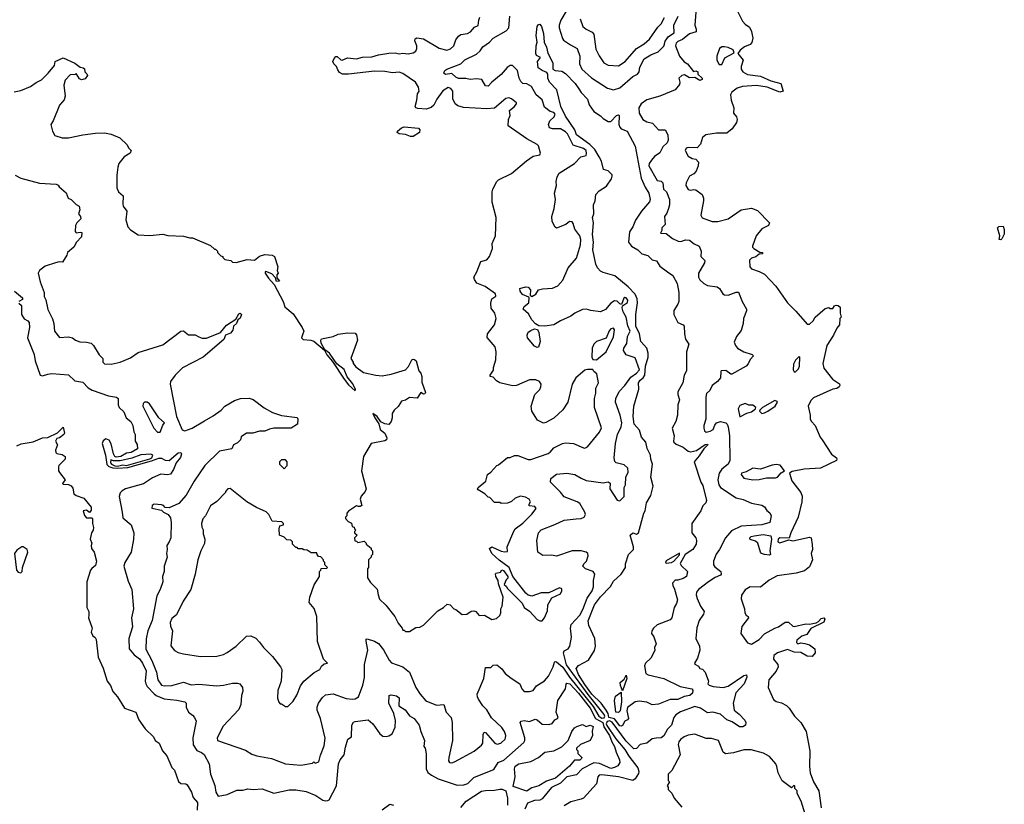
# Model space of a CAD drawing. Extents: x 2239805 to 2396427, y 665731 to 772158.
# Tile 222 of 256: x 2327577 to 2335203, y 703021 to 709098. Entities that reach past the tile are written whole.
import ezdxf

# ---------------------------------------------------------------- set-up
doc = ezdxf.new("R2010")
doc.units = 0

msp = doc.modelspace()

# ---------------------------------------------------------------- linework, layer by layer
at = {"layer": '0CON05XD'}
for points in [[(2329880.3, 703750.3), (2329881.4, 703775), (2329892, 703805), (2329921.2, 703848.8), (2329945, 703868.8), (2330005, 703876), (2330105, 703840.8), (2330155, 703835.8), (2330175, 703837.1), (2330200.8, 703855), (2330235.5, 703945), (2330247.2, 704002.8), (2330248.1, 704105), (2330274.3, 704215), (2330260, 704285), (2330260.7, 704299.3), (2330267.5, 704302.5), (2330325.9, 704285.9), (2330355, 704266.7), (2330395, 704216.7), (2330438.9, 704138.9), (2330458, 704118), (2330545, 704085.8), (2330595, 704046), (2330644.4, 703925), (2330678.6, 703875), (2330724, 703824), (2330805, 703789.6), (2330863.1, 703793.1), (2330879.2, 703735), (2330918, 703695), (2330927.1, 703655), (2330930, 703515), (2330900.8, 703385), (2330899.3, 703359.3), (2330906.4, 703346.4), (2330923, 703343), (2330945, 703350), (2331097, 703433), (2331155, 703478.8), (2331164.2, 703495), (2331167.5, 703562.5), (2331175, 703580), (2331185, 703578), (2331256.2, 703495), (2331275, 703488), (2331302.5, 703495), (2331336.7, 703525), (2331340, 703535), (2331341.2, 703555), (2331332, 703585), (2331310.8, 703615), (2331231.7, 703691.7), (2331194.3, 703754.3), (2331164.5, 703784.5), (2331131.2, 703835), (2331122, 703855), (2331121.2, 703875), (2331170.8, 703995), (2331185, 704080), (2331225, 704080), (2331245, 704100), (2331271.7, 704101.7), (2331311.7, 704071.7), (2331336.7, 704035), (2331382.5, 703997.5), (2331450, 703955), (2331466, 703915), (2331485, 703894.3), (2331525, 703893.8), (2331555, 703902.5), (2331580.5, 703939.5), (2331641.7, 703978.3), (2331673.3, 704015), (2331709.4, 704085), (2331718.8, 704121.2), (2331725, 704126.9), (2331735, 704124.4), (2331783, 704083), (2331835, 704006), (2332018.2, 703778.1), (2332063.8, 703705), (2332085, 703689.7), (2332105, 703690), (2332109.7, 703705), (2332105, 703716.4), (2331981.3, 703871.3), (2331811.8, 704101.8), (2331789.4, 704195), (2331795, 704211.2), (2331824.1, 704225.9), (2331838.8, 704245), (2331850, 704315), (2331844.3, 704385), (2331848, 704415), (2331915, 704485.6), (2331939.6, 704530.4), (2331973.1, 704616.9), (2332010.9, 704675), (2332022.5, 704705), (2332020.8, 704755), (2332032, 704805), (2332018.8, 704825), (2331960, 704845), (2331940, 704865), (2331946.7, 704885), (2331966.7, 704905), (2331980, 704945), (2331976.7, 704965), (2331964.4, 704974.4), (2331925, 704983.3), (2331855, 704984.2), (2331735, 704944.3), (2331695, 704951.8), (2331629.4, 704949.4), (2331590, 704975), (2331582, 705065), (2331594.3, 705125), (2331615, 705148.1), (2331722.1, 705187.9), (2331795, 705222.9), (2331886.8, 705233.2), (2331925, 705235.6), (2331950, 705245), (2331958.1, 705265), (2331953.3, 705285), (2331915, 705350.8), (2331895, 705364.2), (2331793.2, 705403.2), (2331765, 705440), (2331687.5, 705515), (2331690, 705545), (2331735, 705578.8), (2331815.8, 705585.8), (2331876.4, 705576.4), (2331925, 705546.2), (2331965, 705530), (2332095, 705510), (2332135, 705520), (2332149.3, 705509.3), (2332147.5, 705465), (2332205, 705377.5), (2332225, 705372.5), (2332260, 705405), (2332260, 705475), (2332270, 705495), (2332272.5, 705555), (2332290, 705595), (2332286.2, 705625), (2332260, 705650), (2332195.9, 705665.9), (2332186.1, 705676.1), (2332182.5, 705705), (2332192.2, 705815), (2332208.1, 705885), (2332234.4, 705945), (2332240, 705975), (2332227.8, 706035), (2332190.6, 706135), (2332194.2, 706165), (2332221.3, 706218.7), (2332265, 706265.8), (2332309.9, 706330.1), (2332355, 706360), (2332377.1, 706385), (2332345, 706480), (2332275, 706502.9), (2332252.9, 706535), (2332255.7, 706555), (2332280.3, 706589.7), (2332285.6, 706645), (2332305.5, 706684.5), (2332286.6, 706726.6), (2332274.3, 706795), (2332250, 706835), (2332244.2, 706865.8), (2332247, 706883), (2332285, 706907.5), (2332287.5, 706925), (2332275, 706943.8), (2332265, 706946.2), (2332255, 706940), (2332237, 706893), (2332225, 706896.7), (2332205, 706918.8), (2332185, 706921.1), (2332155, 706902.2), (2332115, 706854.4), (2332075, 706834.3), (2332000, 706845), (2331965, 706856.7), (2331935, 706853.8), (2331876.7, 706825), (2331845, 706800.8), (2331765, 706766), (2331715, 706734), (2331645, 706724.3), (2331597.3, 706727.3), (2331573, 706743), (2331545, 706773.8), (2331519.1, 706819.1), (2331477.5, 706855), (2331483.6, 706876.4), (2331521.2, 706905), (2331523.3, 706943.3), (2331520, 706950), (2331470.3, 706970.3), (2331454, 706995), (2331450, 707015), (2331495, 707030), (2331515, 707026.7), (2331533.3, 707005), (2331530, 706965), (2331545, 706953.3), (2331575, 706972.5), (2331595, 707006.7), (2331625.9, 707014.1), (2331705, 707017.5), (2331745, 707037.5), (2331785, 707081.2), (2331824.2, 707175), (2331889.8, 707250.2), (2331920.6, 707355), (2331922.5, 707395), (2331914.3, 707424.3), (2331876.6, 707476.6), (2331865, 707520), (2331855, 707532.5), (2331835, 707535.6), (2331808.3, 707511.7), (2331735, 707483.3), (2331725, 707490), (2331701.2, 707535), (2331698, 707575), (2331715.7, 707635), (2331725.8, 707705), (2331718.9, 707755), (2331734.2, 707815), (2331732, 707845), (2331740.7, 707880.7), (2331755, 707908.8), (2331873.3, 707985), (2331923.3, 708035), (2331963.5, 708046.5), (2331968.1, 708061.9), (2331963.9, 708085), (2331945, 708100.8), (2331865, 708127.3), (2331818.9, 708215), (2331805, 708228.6), (2331765, 708251.9), (2331703.2, 708253.2), (2331681.1, 708261.1), (2331674, 708285), (2331684.2, 708315), (2331717.1, 708345), (2331725, 708366), (2331715, 708378.5), (2331685, 708386.9), (2331640.9, 708420.9), (2331625, 708476.7), (2331577, 708517), (2331541.7, 708581.7), (2331505, 708600.8), (2331475, 708603.8), (2331458.3, 708618.3), (2331444.4, 708645), (2331433.4, 708703.4), (2331395, 708744.2), (2331375, 708742.9), (2331352.2, 708727.8), (2331305, 708674.2), (2331233.3, 708615), (2331205, 708583.8), (2331185, 708586.7), (2331157.5, 708635), (2331115, 708639.2), (2331065, 708633.8), (2331032.2, 708642.2), (2330975, 708643.6), (2330955, 708653.1), (2330925, 708680), (2330875, 708673.8), (2330863.3, 708685), (2330871.2, 708705), (2330884.5, 708715.5), (2330994.2, 708755.8), (2331025, 708786.2), (2331115, 708831.2), (2331143.9, 708856.1), (2331165, 708886.7), (2331215, 708923.8), (2331243.8, 708955), (2331345, 709012.5), (2331365.5, 709034.5), (2331372.9, 709125)], [(2331405, 705137.5), (2331414.3, 705155.7), (2331475, 705200), (2331545, 705267.5), (2331577, 705313), (2331567, 705327), (2331523.6, 705333.6), (2331522.5, 705345), (2331532.5, 705365), (2331522.5, 705385), (2331495, 705400), (2331455, 705406.7), (2331415, 705392.5), (2331385, 705367.5), (2331355, 705352.5), (2331305, 705350), (2331295, 705360), (2331255, 705360), (2331218.3, 705398.3), (2331205, 705400), (2331180, 705425), (2331127, 705457), (2331122.5, 705465), (2331127.5, 705475), (2331187.5, 705525), (2331200, 705575), (2331226.4, 705593.6), (2331273.6, 705646.4), (2331285, 705650), (2331355, 705707.5), (2331375, 705707.5), (2331408.3, 705721.7), (2331435, 705722.5), (2331515, 705692.5), (2331535, 705692.5), (2331670.7, 705739.3), (2331685, 705747.5), (2331715, 705782.5), (2331780, 705815), (2331805, 705820), (2331866.4, 705816.4), (2331945, 705781.2), (2331955, 705780), (2331975, 705790), (2332067.3, 705902.7), (2332083, 705937), (2332030, 706095), (2332028.8, 706165), (2332038.8, 706205), (2332040, 706245), (2332058.8, 706285), (2332047.5, 706355), (2332023.3, 706373.3), (2332015, 706390), (2331975, 706390), (2331955, 706382.5), (2331885, 706323.3), (2331856.2, 706275), (2331823.3, 706135), (2331785, 706077.5), (2331715, 706012.5), (2331651.7, 705978.3), (2331635, 705972.5), (2331587, 705997), (2331542.5, 706065), (2331537.5, 706105), (2331566.7, 706195), (2331605.6, 706234.4), (2331614, 706255), (2331616, 706275), (2331603.3, 706295), (2331575, 706307.5), (2331525, 706309.2), (2331425, 706264), (2331395, 706262), (2331295, 706286.7), (2331270.7, 706300.7), (2331245, 706330), (2331220, 706335), (2331220, 706345), (2331247, 706383), (2331247.5, 706405), (2331266.1, 706463.9), (2331267.5, 706525), (2331260, 706565), (2331197, 706637), (2331200, 706665), (2331253.3, 706735), (2331267.5, 706785), (2331257.5, 706825), (2331230, 706865), (2331226.7, 706903.3), (2331235, 706936.7), (2331263.9, 706956.1), (2331261.2, 706975), (2331182.4, 707032.4), (2331117.7, 707057.7), (2331098.8, 707085), (2331093.3, 707105), (2331117.5, 707145), (2331147.5, 707225), (2331195, 707238.8), (2331215.6, 707264.4), (2331239.2, 707325), (2331236.2, 707365), (2331263.3, 707425), (2331268, 707565), (2331236.7, 707685), (2331236.7, 707765), (2331242.5, 707785), (2331272.5, 707845), (2331285, 707857.5), (2331385, 707907.5), (2331502.5, 708005), (2331555, 708040), (2331605, 708052.5), (2331610, 708065), (2331595, 708120), (2331585, 708132.5), (2331505, 708174), (2331360, 708275), (2331363.8, 708323.8), (2331376.2, 708355), (2331370, 708395), (2331407.4, 708422.6), (2331426, 708445), (2331423.8, 708455), (2331386.7, 708485), (2331365, 708493.8), (2331343, 708487), (2331255, 708412), (2331195, 708407.5), (2331015, 708419.1), (2330970.6, 708430.6), (2330949.2, 708445), (2330931.4, 708485), (2330931.2, 708545), (2330916.7, 708565), (2330895, 708573.8), (2330855, 708546.7), (2330807.2, 708482.8), (2330785, 708436), (2330765, 708416.7), (2330725, 708406.2), (2330660.2, 708410.2), (2330644.2, 708415), (2330639.2, 708425), (2330653.3, 708475), (2330657.5, 708525), (2330670, 708545), (2330666.7, 708575), (2330643.3, 708615), (2330545, 708682.2), (2330515, 708690.6), (2330464.7, 708685.2), (2330405, 708697.5), (2330325, 708699.6), (2330125, 708676.7), (2330076.4, 708676.4), (2330055, 708690), (2330040.2, 708710.2), (2330032.1, 708735), (2330011.1, 708755), (2330003.1, 708773.1), (2330012.1, 708797.9), (2330025, 708812.5), (2330035, 708811.9), (2330065, 708785.8), (2330075, 708784.2), (2330115, 708802), (2330185, 708796), (2330231.2, 708808.8), (2330305, 708810), (2330355, 708825.7), (2330435, 708838), (2330485, 708841.2), (2330515, 708834), (2330545, 708838.8), (2330585, 708834.2), (2330625, 708840), (2330645, 708853.3), (2330653.8, 708875), (2330653.3, 708895), (2330637.5, 708935), (2330640, 708950), (2330653.6, 708956.4), (2330705, 708949.2), (2330825, 708877.1), (2330885, 708862.9), (2330915, 708872.5), (2330940.8, 708895), (2330955, 708942.5), (2330975, 708970), (2330995, 708983.3), (2331045, 708990), (2331067.5, 709005), (2331100.7, 709039.3), (2331128.3, 709051.7), (2331132.5, 709095), (2331141.7, 709118.3)], [(2331808.6, 709165), (2331768.6, 709095), (2331755.7, 709055), (2331755.8, 709035), (2331782.1, 708952.1), (2331790, 708940), (2331842.4, 708902.4), (2331894, 708875), (2331916.4, 708816.4), (2331913.1, 708755), (2331930.8, 708715), (2332006.7, 708646.7), (2332128.8, 708568.8), (2332175, 708554.3), (2332225, 708571.1), (2332325, 708658.5), (2332363.4, 708676.6), (2332375.6, 708694.4), (2332379.8, 708730.2), (2332414.2, 708795), (2332464.2, 708825), (2332521.3, 708848.7), (2332565, 708892.9), (2332570.5, 708909.5), (2332577.1, 708932.9), (2332601.8, 708968.2), (2332645.7, 708995), (2332644.2, 709055), (2332677.5, 709125)], [(2332814, 709155), (2332806.4, 709056.4), (2332817.5, 709025), (2332817.5, 709005), (2332765, 708988), (2332711.2, 708945), (2332675, 708928.8), (2332661.2, 708915), (2332656, 708895), (2332686.9, 708815), (2332722.5, 708772.5), (2332750, 708755)], [(2333125.7, 709185), (2333175.9, 709085.9), (2333195, 709063.3), (2333229.4, 709039.4), (2333245.5, 709005.5), (2333254.3, 708955), (2333247.9, 708922.1), (2333235, 708906.2), (2333191.4, 708888.6), (2333158.3, 708861.7), (2333140, 708835), (2333180, 708785), (2333164, 708735), (2333166.2, 708715), (2333178.8, 708695), (2333215, 708672.5), (2333315, 708661.8), (2333395, 708624.4), (2333472.5, 708605), (2333491.2, 708545), (2333465, 708535.7), (2333366.3, 708576.3), (2333285, 708589.1), (2333175, 708580.8), (2333135, 708567.3), (2333093.9, 708536.1), (2333081.9, 708515), (2333086.5, 708475), (2333107.8, 708415), (2333106, 708375), (2333128.8, 708345), (2333134.2, 708325), (2333129.3, 708300.7), (2333095, 708252), (2333055, 708220), (2332975, 708218.9), (2332892.5, 708205), (2332866.7, 708185), (2332850, 708135), (2332825, 708106.7), (2332755, 708108.8), (2332738.3, 708101.7), (2332730, 708085), (2332755, 708042), (2332785, 708024.2), (2332815, 708016.7), (2332833.3, 707995), (2332831.2, 707965), (2332816.2, 707925), (2332797.5, 707905), (2332763.9, 707886.1), (2332740, 707835), (2332736.7, 707815), (2332755, 707783.3), (2332775, 707776.7), (2332795, 707783.8), (2332815, 707781.2), (2332863.3, 707745), (2332873.8, 707715), (2332873.8, 707695), (2332853.3, 707585), (2332864.2, 707564.2), (2332940, 707535), (2332985, 707534.5), (2333065, 707554.4), (2333165, 707624.4), (2333245, 707638), (2333290.5, 707620.5), (2333383.8, 707525), (2333376.2, 707505), (2333325, 707479.1), (2333280, 707425), (2333253.3, 707345), (2333253.8, 707335), (2333263.3, 707325), (2333308.3, 707298.3), (2333330, 707295), (2333330, 707285), (2333305, 707282.5), (2333278.3, 707261.7), (2333245, 707250), (2333230, 707235), (2333232.5, 707185), (2333245, 707167.5), (2333305, 707148.8), (2333345, 707126.7), (2333433.3, 707035), (2333523.3, 706905), (2333589.5, 706839.5), (2333675, 706740), (2333695, 706740), (2333723, 706767), (2333737, 706793), (2333815, 706862.5), (2333845, 706870), (2333855, 706860), (2333875, 706860), (2333887, 706883), (2333902, 706888), (2333915.7, 706885.7), (2333931.7, 706871.7), (2333932.5, 706825), (2333940, 706795), (2333930, 706785), (2333927.5, 706735), (2333905, 706710), (2333880, 706655), (2333827.5, 706575), (2333797.5, 706435), (2333805, 706400), (2333872.5, 706315), (2333927.7, 706277.7), (2333930, 706265), (2333925, 706253.3), (2333905, 706241.2), (2333875, 706236.7), (2333725, 706170), (2333705, 706150), (2333684.3, 706105), (2333700, 706035), (2333700, 706005), (2333710, 705985), (2333737.5, 705955), (2333777.5, 705865), (2333793.6, 705843.6), (2333863.9, 705733.9), (2333902.5, 705705), (2333906.7, 705695), (2333902.5, 705685), (2333780, 705625), (2333654.2, 705615.8), (2333560.8, 705599.2), (2333540, 705585), (2333557.7, 705527.7), (2333628, 705435), (2333637.3, 705407.3), (2333634.2, 705365), (2333605.5, 705244.5), (2333550, 705125), (2333537, 705083), (2333463.3, 705085), (2333451.9, 705075), (2333450, 705055), (2333465, 705046), (2333535, 705070), (2333565, 705062), (2333695, 705090), (2333706.7, 705085), (2333716.1, 705033.9), (2333716.7, 704995), (2333707.5, 704965), (2333717.5, 704915), (2333695, 704860), (2333655, 704830), (2333591.7, 704811.7), (2333445, 704791.2), (2333381.7, 704758.3), (2333315.9, 704704.1), (2333235, 704705.8), (2333195, 704683.3), (2333168.3, 704641.7), (2333163.9, 704613.9), (2333190, 704535), (2333192.5, 704505), (2333202.5, 704485), (2333220, 704475), (2333222.5, 704465), (2333170.5, 704399.5), (2333163.3, 704345), (2333215, 704272.5), (2333245, 704262.5), (2333305, 704296.7), (2333345, 704341.2), (2333425, 704385.8), (2333455, 704396), (2333505, 704431.2), (2333531.7, 704431.7), (2333565, 704400), (2333575, 704397.5), (2333665, 704418), (2333693, 704417), (2333745, 704427.5), (2333765, 704437.5), (2333785, 704460), (2333805, 704466.2), (2333812.5, 704455), (2333805, 704432), (2333705, 704382.5), (2333673, 704337), (2333635, 704323.3), (2333595, 704292.5), (2333593.3, 704275), (2333605, 704263.3), (2333628.3, 704271.7), (2333657.8, 704267.8)], [(2332235, 703626.4), (2332225, 703630.4), (2332183, 703683), (2332140.5, 703695), (2332133.8, 703725), (2332119.9, 703749.9), (2332079.5, 703805), (2332009.1, 703875), (2331955, 703948.9), (2331905, 704025.6), (2331885.8, 704074.2), (2331905, 704095.7), (2331982.5, 704137.5), (2332028.3, 704211.7), (2332036, 704245), (2332032, 704305), (2331986, 704405), (2331981.1, 704441.1), (2332027.8, 704565), (2332075, 704628.1), (2332152.1, 704707.9), (2332175, 704749.2), (2332235.8, 704805), (2332270, 704855), (2332270, 704885), (2332293.3, 704955), (2332331.2, 704995), (2332331.2, 705015), (2332304.8, 705105), (2332325, 705122.7), (2332355, 705113.3), (2332368.6, 705125), (2332411.1, 705275), (2332422.5, 705295), (2332432.9, 705355), (2332465, 705413.8), (2332484.6, 705485), (2332466.2, 705555), (2332479.5, 705655), (2332464.2, 705695), (2332464, 705726), (2332436.2, 705776.2), (2332427.1, 705825), (2332393.9, 705863.9), (2332378.3, 705918.3), (2332336, 705965), (2332329.7, 706025), (2332334.8, 706105.2), (2332372.7, 706237.3), (2332370.3, 706285), (2332381.8, 706305), (2332406.7, 706323.3), (2332419.2, 706345), (2332424.2, 706415.8), (2332446, 706484), (2332445.3, 706515.3), (2332435, 706553.1), (2332386.7, 706605), (2332378.3, 706665), (2332349.5, 706725), (2332348.8, 706815), (2332362.9, 706905), (2332358.8, 706935), (2332343, 706973), (2332289.2, 707029.2), (2332185.4, 707115.4), (2332095, 707139.1), (2332075, 707151.1), (2332052.2, 707175), (2332038.9, 707205), (2332015.5, 707315.5), (2332022.3, 707375), (2332014.5, 707435), (2332022.2, 707525), (2332012.5, 707565), (2332023.8, 707595), (2332021.2, 707665), (2332033.3, 707695), (2332040, 707745), (2332065, 707773.3), (2332121.7, 707808.3), (2332160, 707865), (2332166.7, 707885), (2332165.8, 707895.8), (2332135, 707928), (2332098.8, 707938.8), (2332083.2, 708003.2), (2332065.8, 708035), (2332031.5, 708091.5), (2331992.6, 708132.6), (2331890, 708205), (2331876.7, 708245), (2331805, 708350), (2331768, 708425), (2331737.5, 708555), (2331681.4, 708615), (2331667.5, 708645), (2331667.5, 708675), (2331659.3, 708689.3), (2331623.9, 708703.9), (2331593.8, 708725), (2331588.8, 708775), (2331610, 708805), (2331580.7, 708820.7), (2331573.8, 708835), (2331577.5, 708895), (2331586.2, 708925), (2331576.7, 708975), (2331583.8, 709045), (2331595, 709060), (2331605, 709062.5), (2331617.5, 709045), (2331635, 708990), (2331640, 708925), (2331657.5, 708885), (2331667.7, 708837.7), (2331706.7, 708765), (2331707.5, 708715), (2331723.6, 708703.6), (2331775, 708700), (2331805, 708680), (2331878.8, 708605), (2331906.7, 708563.3), (2331925, 708533.8), (2331975, 708483.3), (2331988.8, 708438.8), (2332025, 708386.7), (2332075, 708353.3), (2332095, 708332.5), (2332135, 708310), (2332155, 708310), (2332200, 708355), (2332215, 708360), (2332220, 708355), (2332217.5, 708285), (2332226.4, 708266.4), (2332235, 708252.5), (2332282.5, 708235), (2332345, 708117.5), (2332391.1, 707871.1), (2332420.5, 707800.5), (2332449.6, 707755), (2332460, 707705), (2332455, 707687.5), (2332393.9, 707616.1), (2332347.5, 707545), (2332325.6, 707494.4), (2332300, 707455), (2332292.5, 707375), (2332316.2, 707345), (2332365, 707315.7), (2332395, 707285.7), (2332441.3, 707271.3), (2332475, 707238.8), (2332509.3, 707229.3), (2332535, 707190), (2332595, 707144.2), (2332635, 707117.5), (2332669.5, 707055), (2332682.5, 706985), (2332682, 706915), (2332675.7, 706894.3), (2332644.2, 706845), (2332642.9, 706815), (2332675, 706753.3), (2332715, 706736), (2332722.5, 706725), (2332725.4, 706665.4), (2332734.4, 706625), (2332758.5, 706585), (2332741.8, 706525), (2332740.8, 706379.2), (2332722.9, 706345), (2332713.1, 706285), (2332674.4, 706215), (2332674.4, 706195), (2332688.1, 706155), (2332675.5, 706115), (2332670.9, 706035), (2332657.9, 705985), (2332630, 705935), (2332647.1, 705875), (2332641.2, 705835), (2332643.8, 705825), (2332660.3, 705810.3), (2332716.4, 705786.4), (2332755, 705757.1), (2332771.8, 705751.8), (2332818.9, 705761.1), (2332885, 705807.5), (2332905, 705810), (2332907.5, 705805), (2332876, 705774), (2332840.7, 705719.3), (2332802, 705675), (2332853.8, 705515), (2332869.2, 705489.2), (2332896.2, 705375), (2332891.2, 705355), (2332867.7, 705332.3), (2332853.3, 705295), (2332784, 705195), (2332783.3, 705125), (2332813.9, 705083.9), (2332820, 705065), (2332816.7, 705035), (2332790, 704995), (2332732.5, 704955), (2332693.6, 704886.4), (2332700.3, 704870.3), (2332748.8, 704825), (2332741.2, 704785), (2332715, 704769.2), (2332675, 704756.2), (2332655, 704756.2), (2332634.3, 704735), (2332635.6, 704715), (2332648.5, 704688.5), (2332671.2, 704605), (2332665, 704576.2), (2332645.4, 704544.6), (2332628.9, 704465), (2332615, 704450), (2332515, 704411.2), (2332485, 704386.7), (2332472, 704365), (2332470, 704345), (2332488.3, 704318.3), (2332507.5, 704265), (2332493.3, 704235), (2332496.4, 704213.6), (2332465, 704152.5), (2332423.3, 704115), (2332416.7, 704095), (2332426.7, 704035), (2332446, 704024), (2332566.7, 703995), (2332693.6, 703933.6), (2332782.5, 703915), (2332791.2, 703905), (2332787.3, 703882.7), (2332766.7, 703865), (2332723.6, 703856.4), (2332675, 703833.3), (2332615, 703834.3), (2332525, 703796.2), (2332475, 703791.2), (2332435, 703812), (2332375, 703820), (2332345, 703815.6), (2332285, 703772), (2332280.3, 703745), (2332291.5, 703685), (2332285.4, 703674.6), (2332264.4, 703665), (2332245, 703631.9), (2332235, 703626.4)], [(2331917.5, 709105), (2331940, 709045), (2331964.3, 709024.3), (2332010.3, 709000.3), (2332024.2, 708985), (2332038.9, 708868.9), (2332065, 708818.8), (2332101.2, 708765), (2332134.5, 708744.5), (2332215, 708740), (2332267, 708773), (2332354.3, 708875), (2332415, 708910), (2332455, 708946), (2332520, 709040), (2332545, 709066.9), (2332571.8, 709115)], [(2333015, 708750), (2333038.3, 708801.7), (2333110, 708840), (2333102.5, 708865), (2333065, 708883.3), (2333035, 708886.7), (2333015, 708886.7), (2332997.5, 708875), (2332976.7, 708815), (2332976.2, 708785), (2332995, 708750), (2333015, 708750)], [(2327535, 708538), (2327585, 708550), (2327660.7, 708579.3), (2327705, 708612.5), (2327745, 708632.5), (2327797.5, 708685), (2327846.1, 708743.9), (2327852.5, 708775), (2327915, 708802.5), (2328005, 708762.5), (2328045, 708730), (2328070, 708725), (2328078.3, 708718.3), (2328083, 708693), (2328098.3, 708678.3), (2328102.5, 708665), (2328085, 708640), (2328055, 708633.3), (2328040.7, 708640.7), (2328015, 708680), (2328007.5, 708672.5), (2327968.3, 708671.7), (2327929.3, 708630.7), (2327918.3, 708591.7), (2327928.8, 708505), (2327921.7, 708478.3), (2327886.2, 708435), (2327836.7, 708315), (2327817.5, 708285), (2327832.5, 708235), (2327850.7, 708200.7), (2327905, 708183.3), (2327955, 708183.8), (2328065, 708206), (2328165, 708218), (2328235, 708221.2), (2328285, 708212.5), (2328353, 708183), (2328409.3, 708129.3), (2328420, 708105), (2328440, 708085), (2328432.5, 708065), (2328387.5, 708035), (2328346.2, 707983.8), (2328336.2, 707955), (2328328.8, 707895), (2328328.8, 707795), (2328343.3, 707765), (2328378.8, 707735), (2328375, 707670), (2328378.8, 707655), (2328406.7, 707615), (2328398.3, 707548.3), (2328414.1, 707494.1), (2328435, 707470), (2328495, 707432.5), (2328585, 707427.5), (2328685, 707436.7), (2328725, 707427.5), (2328845, 707422.5), (2328895, 707407.5), (2328915, 707407.5), (2329055, 707350), (2329085, 707320), (2329095, 707320), (2329110, 707305), (2329110, 707295), (2329135, 707270), (2329150, 707265), (2329150, 707255), (2329165, 707240), (2329211.7, 707231.7), (2329225, 707220), (2329255, 707217.5), (2329338.9, 707241.1), (2329395, 707235.4), (2329434.7, 707265.3), (2329475, 707278.6), (2329533, 707273), (2329550, 707265), (2329577.5, 707185), (2329572.5, 707155), (2329580, 707135), (2329568.3, 707121.7), (2329568.3, 707098.3), (2329588.3, 707071.7), (2329565, 707070), (2329558.3, 707098.3), (2329530.8, 707130.8), (2329482.3, 707147.7), (2329477.5, 707145), (2329479.4, 707135), (2329505, 707095.7), (2329548.3, 707048.3), (2329618.8, 706915), (2329630, 706875), (2329695, 706818.8), (2329766.2, 706715), (2329776.7, 706685), (2329770, 706665), (2329760, 706635), (2329771.7, 706621.7), (2329833, 706617), (2329855, 706608.8), (2329938.3, 706538.3), (2329955, 706502.5), (2330000.6, 706450.6), (2330090.6, 706315), (2330125, 706271.1), (2330175, 706224.2), (2330177.8, 706235), (2330157.9, 706277.9), (2330113, 706333), (2330089.5, 706389.5), (2330032.8, 706432.8), (2329975.8, 706515), (2329940.7, 706540.7), (2329912.5, 706592.5), (2329909.2, 706615), (2329915, 706626.2), (2330005, 706643.8), (2330045, 706661.2), (2330115, 706673.3), (2330175, 706670), (2330187, 706657), (2330192.5, 706615), (2330142.5, 706475), (2330160, 706445), (2330160, 706435), (2330180.7, 706410.7), (2330240, 706365), (2330335, 706343.8), (2330385, 706340), (2330455, 706353.3), (2330565, 706387.5), (2330588.3, 706411.7), (2330615, 706462.5), (2330625, 706470), (2330635, 706467.5), (2330647.5, 706455), (2330669.3, 706379.3), (2330685, 706360), (2330691.2, 706335), (2330690.7, 706290.7), (2330719.3, 706210.7), (2330715, 706200), (2330705, 706197.5), (2330685, 706210), (2330655, 706167.5), (2330597, 706173), (2330565, 706152.5), (2330535, 706142.5), (2330507.7, 706102.3), (2330477.5, 706075), (2330463, 706047), (2330462.5, 706015), (2330453.9, 705986.1), (2330436.2, 705963.8), (2330405, 705967.1), (2330373.1, 705983.1), (2330346.9, 706025), (2330312.3, 706047.7), (2330327.1, 706015), (2330359.3, 705969.3), (2330368, 705925), (2330406, 705895), (2330420.7, 705859.3), (2330417.5, 705845), (2330405, 705837.5), (2330300, 705815), (2330240, 705715), (2330223.3, 705605), (2330260, 705465), (2330252.5, 705445), (2330221.7, 705408.3), (2330213.3, 705385), (2330226.7, 705335), (2330215, 705327.5), (2330201.7, 705328.3), (2330185, 705332.5), (2330125, 705292.5), (2330110, 705275), (2330110, 705255), (2330100, 705245), (2330100, 705235), (2330120.7, 705210.7), (2330148.3, 705198.3), (2330151.7, 705171.7), (2330168.3, 705168.3), (2330170, 705155), (2330180, 705145), (2330170, 705135), (2330170, 705125), (2330190, 705105), (2330170, 705085), (2330171.7, 705061.7), (2330185, 705060), (2330195, 705050), (2330245, 705060), (2330260, 705045), (2330260, 705035), (2330300, 705005), (2330300, 704995), (2330310, 704985), (2330310, 704955), (2330300, 704945), (2330300, 704935), (2330280, 704915), (2330280, 704855), (2330270, 704845), (2330270, 704775), (2330295, 704740), (2330347, 704687), (2330352.5, 704645), (2330365, 704610), (2330413, 704563), (2330482.5, 704475), (2330507.5, 704425), (2330540, 704385), (2330545, 704370), (2330555, 704370), (2330565, 704360), (2330595, 704360), (2330645, 704390), (2330677, 704393), (2330705, 704410), (2330815, 704520), (2330860, 704545), (2330888.3, 704571.7), (2330910, 704565), (2330940, 704535), (2330955, 704530), (2331005, 704492.5), (2331040, 704495), (2331075, 704517.5), (2331095, 704520), (2331110, 704515), (2331135, 704482.5), (2331177, 704487), (2331235, 704452.5), (2331270.7, 704459.3), (2331295, 704482.5), (2331303.3, 704505), (2331302.5, 704535), (2331313, 704557), (2331322, 704625), (2331285, 704730), (2331283.3, 704755), (2331263.8, 704786.2), (2331263.3, 704806.7), (2331267.5, 704812.5), (2331300, 704820), (2331312.5, 704837.5), (2331325, 704832.5), (2331356.7, 704785), (2331357, 704773), (2331345, 704760), (2331330, 704725), (2331348.3, 704708.3), (2331353.8, 704695), (2331469.1, 704579.1), (2331485, 704546.2), (2331526.9, 704516.9), (2331585, 704453.8), (2331605, 704441.2), (2331625, 704443.3), (2331642.5, 704465), (2331665, 704520), (2331668.8, 704565), (2331699.3, 704620.7), (2331765, 704652.5), (2331776.7, 704675), (2331775, 704690), (2331757, 704697), (2331675, 704658.8), (2331615, 704658), (2331545, 704633.3), (2331515, 704641.2), (2331496.7, 704656.7), (2331396.4, 704786.4), (2331367.5, 704855), (2331290.9, 704910.9), (2331234.4, 704965), (2331216.2, 705003.8), (2331234.3, 705015.7), (2331307.1, 704982.9), (2331335, 704976.2), (2331355, 704980), (2331352.5, 705015), (2331405, 705137.5)], [(2332750, 708755), (2332795, 708697.5), (2332815, 708702.5), (2332830, 708695), (2332830, 708675), (2332862.5, 708645), (2332862.5, 708635), (2332845, 708627.5), (2332805, 708650), (2332765, 708648.8), (2332725, 708670), (2332704.3, 708665.7), (2332682.5, 708645), (2332690, 708615), (2332686.7, 708595), (2332655, 708553.8), (2332535, 708504.5), (2332435, 708476.4), (2332391.4, 708445), (2332372.9, 708415), (2332375.8, 708375), (2332402.5, 708325), (2332435, 708307.5), (2332477, 708297), (2332525, 708244.3), (2332576.1, 708246.1), (2332596.4, 708206.4), (2332600, 708165), (2332592, 708145), (2332557.4, 708112.6), (2332534.2, 708065.8), (2332495, 708038.8), (2332470.7, 708009.3), (2332452.5, 707985), (2332448.6, 707965), (2332513.3, 707853.3), (2332545, 707848), (2332557.5, 707835), (2332562.5, 707785), (2332588, 707765), (2332610, 707705), (2332610.8, 707665), (2332602, 707635), (2332589.7, 707600.3), (2332570, 707575), (2332577, 707513), (2332550, 707485), (2332550, 707465), (2332540, 707445), (2332585, 707442.5), (2332632.2, 707402.2), (2332676.1, 707383.9), (2332698.8, 707381.2), (2332735, 707392), (2332765, 707389.2), (2332801.7, 707361.7), (2332840, 707345), (2332855.8, 707305), (2332852.5, 707265), (2332883.9, 707233.9), (2332880.8, 707215), (2332835.8, 707135), (2332835.7, 707105), (2332845, 707082), (2332875, 707055.6), (2332905, 707040), (2332979.7, 707029.7), (2332997, 707017), (2333023.3, 706975), (2333035, 706967.5), (2333065, 706963.3), (2333125, 706987.5), (2333145, 706987.5), (2333173.3, 706915), (2333206.4, 706856.4), (2333206.4, 706843.6), (2333182.5, 706785), (2333180, 706745), (2333165, 706690), (2333130, 706645), (2333111.7, 706601.7), (2333120, 706575), (2333137.5, 706555), (2333185, 706526.7), (2333250, 706505), (2333260, 706495), (2333235, 706467.5), (2333218.3, 706431.7), (2333202.5, 706415), (2333093.6, 706353.6), (2333085, 706353.8), (2333045, 706380.8), (2333011.2, 706378.8), (2333006.4, 706373.6), (2333006.2, 706325), (2332980.8, 706295), (2332939.2, 706265), (2332921.2, 706225), (2332897.6, 706202.4), (2332891.5, 706175), (2332891.5, 706005), (2332875.5, 705955), (2332875, 705933.3), (2332881.5, 705915), (2332894, 705904), (2332925, 705910), (2332947.3, 705925), (2332961.2, 705958.8), (2332974.7, 705975.3), (2333005, 705987.3), (2333045, 705976.4), (2333056.5, 705966.5), (2333064.7, 705945), (2333074.1, 705875), (2333076.1, 705685), (2333065, 705655.7), (2333015, 705617.5), (2332995.6, 705585), (2332985.5, 705534.5), (2332992.5, 705495), (2333005, 705474.2), (2333125, 705395.6), (2333181.3, 705381.3), (2333244.4, 705354.4), (2333325, 705338.8), (2333346.7, 705325), (2333365, 705297.5), (2333388.3, 705278.3), (2333396.4, 705256.4), (2333387.5, 705205), (2333325, 705187.1), (2333165, 705176.7), (2333091.3, 705138.7), (2333042.5, 705085), (2332996.7, 704995), (2332970.3, 704959.7), (2332950.8, 704905), (2332952, 704875), (2332960.9, 704860.9), (2333008, 704825), (2333011.2, 704805), (2333006.2, 704795), (2332963.1, 704776.9), (2332911.2, 704745), (2332833.3, 704685), (2332820, 704665), (2332816.7, 704645), (2332824.1, 704614.1), (2332851.2, 704555), (2332878.8, 704515), (2332873.3, 704495), (2332838.8, 704445), (2332822.3, 704387.7), (2332813.8, 704305), (2332843.3, 704245), (2332846, 704215), (2332826.7, 704153.3), (2332803.3, 704115), (2332807, 704107), (2332835, 704090), (2332843.6, 704073.6), (2332865, 704067.5), (2332886, 704045), (2332911.2, 703975), (2332908, 703955), (2332918, 703945), (2332947.5, 703935), (2333025, 703925.5), (2333065, 703935.6), (2333185, 704020), (2333206.7, 704025), (2333208.9, 704005), (2333187.3, 703955), (2333123.6, 703885), (2333103.3, 703805), (2333110.4, 703750.4), (2333149.1, 703719.1), (2333192.2, 703672.2), (2333200.6, 703655), (2333198.6, 703635), (2333178.2, 703621.8), (2333152.5, 703622.5), (2333095, 703659.4), (2333055, 703675.6), (2333005, 703719.4), (2332945, 703734.2), (2332905, 703730.8), (2332850, 703765), (2332805, 703779.4), (2332695, 703736.7), (2332659.2, 703715), (2332643.3, 703695), (2332626.5, 703635), (2332595, 703602.5), (2332565, 703550.8), (2332545, 703536.9), (2332505.6, 703534.4), (2332475, 703528), (2332434.3, 703495.7), (2332382.5, 703485), (2332355, 703453.3), (2332335, 703450), (2332275, 703510.4), (2332165, 703656.3), (2332145, 703667.9), (2332126.6, 703663.4), (2332119.9, 703645), (2332125, 703633), (2332195, 703527.6), (2332263.9, 703445), (2332294.5, 703394.5), (2332365, 703303.1), (2332373.6, 703276.4), (2332369.5, 703260.5), (2332345, 703218.1), (2332325, 703205.4), (2332214.7, 703234.7), (2332085, 703250), (2332065, 703247.1), (2332055.5, 703234.5), (2332045, 703181.2), (2331945, 703070), (2331925, 703060), (2331845, 703040.8), (2331795, 703008.8)], [(2330625, 708193.3), (2330605, 708193.8), (2330565, 708210), (2330517.5, 708215), (2330501.2, 708225), (2330503.8, 708235), (2330535, 708260.8), (2330555, 708266.9), (2330665, 708257.1), (2330675.6, 708245), (2330673.8, 708225), (2330625, 708193.3)], [(2327542.5, 707895), (2327585, 707871.2), (2327731.7, 707831.7), (2327860, 707825), (2327876.4, 707816.4), (2327883.6, 707803.6), (2327936.4, 707756.4), (2327952.5, 707715), (2327976.1, 707706.1), (2328015, 707667.5), (2328036.7, 707655), (2328043.3, 707625), (2328032.5, 707595), (2328047.5, 707575), (2328050, 707555), (2328020, 707525), (2328008.8, 707505), (2328007, 707457), (2328015, 707447.5), (2328045, 707453.3), (2328059.3, 707449.3), (2328056.2, 707415), (2328017.5, 707375), (2327996.7, 707335), (2327947.5, 707295), (2327942.5, 707275), (2327909.3, 707220.7), (2327883.8, 707223.8), (2327853.3, 707215), (2327775, 707189.2), (2327730.8, 707155), (2327720, 707135), (2327735, 707066.7), (2327768, 706985), (2327768, 706955), (2327779.1, 706929.1), (2327795, 706853.8), (2327830.2, 706780.2), (2327840.6, 706745), (2327845.6, 706685), (2327885, 706636.2), (2327955, 706641.2), (2327985, 706633.3), (2328010, 706615), (2328043, 706603), (2328095, 706600.6), (2328132, 706592), (2328150, 706575), (2328191.7, 706501.7), (2328220, 706475), (2328220, 706445), (2328233.9, 706433.9), (2328285, 706431.2), (2328355, 706446), (2328435, 706478.8), (2328495, 706520), (2328685, 706580), (2328825, 706686.7), (2328845, 706687.5), (2328885, 706657.5), (2328936.4, 706656.4), (2328965, 706642.5), (2328990.7, 706630.7), (2329025, 706631.2), (2329133.6, 706676.4), (2329179.1, 706730.9), (2329252, 706778), (2329275, 706821.2), (2329285, 706826), (2329294.1, 706814.1), (2329285, 706786.2), (2329266.1, 706773.9), (2329256, 706745), (2329234.4, 706725.6), (2329227.4, 706692.6), (2329209.7, 706670.3), (2329172.5, 706655), (2329157.6, 706622.4), (2328997.5, 706485), (2328838.7, 706401.3), (2328782.5, 706345), (2328744.2, 706295), (2328741.8, 706275), (2328792.8, 706025), (2328835, 705921.2), (2328855, 705914.4), (2328913.3, 705935), (2329008.5, 705991.5), (2329075, 706030), (2329136.7, 706075), (2329165.9, 706104.1), (2329240.5, 706149.5), (2329286.4, 706163.6), (2329355, 706166.7), (2329386.1, 706156.1), (2329471.7, 706091.7), (2329535, 706056.2), (2329605, 706032), (2329727, 706017), (2329732.5, 706005), (2329730, 705965), (2329680, 705935), (2329546.1, 705933.9), (2329512.7, 705927.3), (2329475, 705910), (2329435, 705910), (2329383, 705897), (2329333, 705897), (2329293.6, 705866.4), (2329287, 705843), (2329265, 705820), (2329233.6, 705806.4), (2329220, 705775), (2329125, 705756.7), (2329010, 705645), (2328928, 705525), (2328866.2, 705415), (2328809.3, 705350.7), (2328735, 705317.5), (2328705, 705320), (2328690, 705335), (2328675, 705340), (2328620, 705345), (2328602.5, 705335), (2328600, 705315), (2328675, 705300), (2328690, 705285), (2328726.4, 705266.4), (2328745, 705240), (2328750, 705205), (2328746.7, 705085), (2328736.2, 705055), (2328716.7, 705025), (2328720, 704995), (2328713.3, 704965), (2328720, 704935), (2328696.2, 704865), (2328695.8, 704824.2), (2328683.8, 704785), (2328686, 704745), (2328665.8, 704685), (2328640, 704635), (2328603.6, 704445), (2328568.5, 704365), (2328556, 704304), (2328553.3, 704223.3), (2328599.7, 704135), (2328636.2, 704045), (2328648.1, 703985), (2328675, 703944.3), (2328697.9, 703937.9), (2328755, 703941.5), (2328845, 703968.2), (2328905, 703947.7), (2328965, 703950.8), (2329105, 703938.6), (2329155, 703942.9), (2329225, 703959.2), (2329265, 703960), (2329282.5, 703955), (2329302.5, 703925), (2329306.4, 703896.4), (2329296.4, 703863.6), (2329290, 703795), (2329273.9, 703756.1), (2329152.7, 703627.3), (2329107.5, 703535), (2329110, 703515), (2329325, 703440), (2329375, 703410), (2329415, 703396.7), (2329526.4, 703376.4), (2329635, 703333.8), (2329755, 703323.8), (2329845, 703340), (2329855, 703350), (2329865, 703340), (2329895, 703350), (2329907.7, 703402.3), (2329935.7, 703475), (2329942.7, 703532.7), (2329907.1, 703685), (2329880.3, 703750.3)], [(2335175, 707393.3), (2335162.5, 707395), (2335167.5, 707425), (2335150, 707485), (2335160, 707495), (2335195, 707500), (2335203, 707473), (2335203, 707437), (2335185, 707400), (2335175, 707393.3)], [(2327537.5, 706995), (2327600, 706945), (2327598.3, 706931.7), (2327570, 706915)], [(2327571.7, 706901.7), (2327590, 706885), (2327590, 706815), (2327610.7, 706780.7), (2327640, 706765), (2327651.7, 706751.7), (2327652.5, 706715), (2327637.5, 706635), (2327689.2, 706505), (2327696.7, 706455), (2327736.7, 706345), (2327755, 706338.8), (2327795, 706353.3), (2327825, 706356.7), (2327955, 706348.6), (2328005, 706300.8), (2328065, 706290.8), (2328107.6, 706247.6), (2328138.7, 706228.7), (2328265, 706186), (2328327.5, 706175), (2328340, 706165), (2328340, 706115), (2328347.5, 706095), (2328385, 706060), (2328402.5, 706015), (2328437.5, 705985), (2328452.5, 705955), (2328462.5, 705905), (2328472.5, 705885), (2328472.5, 705835), (2328487, 705807), (2328490, 705775), (2328440, 705745), (2328405, 705740), (2328361.2, 705715), (2328325, 705710), (2328314.7, 705715), (2328305, 705736.2), (2328285.8, 705814.2), (2328271, 705841), (2328245, 705851), (2328222.9, 705837), (2328215.4, 705815), (2328242.3, 705725), (2328252.5, 705652.5), (2328266.6, 705636.6), (2328297.9, 705627.9), (2328335, 705624.2), (2328415, 705629.6), (2328599.1, 705680.9), (2328655, 705703.3), (2328675, 705702.5), (2328705, 705685.8), (2328735, 705683.8), (2328805, 705744.5), (2328825, 705746.2), (2328830, 705735), (2328822.6, 705707.4), (2328788, 705665), (2328768.2, 705615), (2328745, 705578.8), (2328723.1, 705573.1), (2328671.2, 705578.8), (2328605, 705549.2), (2328535, 705504.4), (2328395.5, 705464.5), (2328370.3, 705449.7), (2328356.6, 705433.4), (2328348.1, 705405), (2328370.6, 705285), (2328375, 705240), (2328440, 705185), (2328460, 705125), (2328458.3, 705071.7), (2328440, 704975), (2328392, 704895), (2328384.2, 704865), (2328418.3, 704748.3), (2328446.1, 704686.1), (2328458.8, 704535), (2328444.2, 704465), (2328450, 704395), (2328421.4, 704305), (2328424, 704225), (2328465, 704178), (2328505, 704148), (2328529.2, 704115), (2328555.5, 704055), (2328550, 703975), (2328554.2, 703955), (2328564.6, 703934.6), (2328618.1, 703878.1), (2328635, 703863.5), (2328695, 703838.5), (2328795, 703828.6), (2328855.9, 703815.9), (2328866.7, 703805), (2328866.7, 703775), (2328883.8, 703735), (2328915, 703711.2), (2328932, 703695), (2328944, 703665), (2328918.1, 703535), (2328921.7, 703481.7), (2328948.9, 703438.9), (2328985, 703423.1), (2329005, 703406.9), (2329044.4, 703335), (2329054.4, 703255), (2329088.3, 703168.3), (2329096.2, 703115), (2329115, 703083.8), (2329185, 703097.5), (2329258.3, 703131.7), (2329305, 703130), (2329345, 703141.2), (2329385, 703136.2), (2329455, 703140), (2329545, 703106.7), (2329665, 703133.3), (2329715, 703133.3), (2329795, 703120), (2329870.7, 703090.7), (2329925, 703053.3), (2329945, 703047.5), (2329965, 703050), (2329973.6, 703056.4), (2330032, 703165), (2330046.7, 703335), (2330058.8, 703365), (2330090, 703405), (2330101.2, 703465), (2330117.5, 703525), (2330147.5, 703545), (2330148.8, 703635), (2330162.3, 703657.7), (2330175, 703663.8), (2330275.8, 703675.8), (2330313.3, 703645), (2330367, 703567), (2330389.3, 703549.3), (2330415, 703546.2), (2330435, 703551.2), (2330461.7, 703568.3), (2330485, 703620), (2330488.3, 703671.7), (2330473.8, 703725), (2330437.5, 703805), (2330440, 703865), (2330455, 703870), (2330495, 703862.5), (2330517.1, 703845), (2330513.9, 703783.9), (2330562.1, 703752.1), (2330595, 703706.7), (2330633.3, 703685), (2330670, 703635), (2330683.3, 703585), (2330712.5, 703515), (2330708.3, 703468.3), (2330717.5, 703455), (2330726.4, 703413.6), (2330726.1, 703296.1), (2330738.8, 703268.8), (2330766.7, 703246.7), (2330819.3, 703219.3), (2330965, 703168.8), (2331018.3, 703171.7), (2331047.7, 703182.3), (2331095, 703230), (2331151.7, 703251.7), (2331248.3, 703291.7), (2331284.1, 703345.9), (2331326.8, 703363.2), (2331480.5, 703499.5), (2331488.8, 703515), (2331488.8, 703535), (2331453.3, 703655), (2331460, 703665), (2331485, 703670), (2331525, 703663.8), (2331570.7, 703680.7), (2331585, 703676.2), (2331625, 703642.5), (2331675, 703639.2), (2331702, 703648), (2331722.5, 703675), (2331743, 703687), (2331747.5, 703695), (2331732.5, 703735), (2331746.2, 703825), (2331804.2, 703915), (2331808.5, 703951.5), (2331815, 703960.6), (2331836.8, 703955), (2331905, 703881.6), (2331996.6, 703765), (2332035.8, 703685.8), (2332094.5, 703655), (2332100.8, 703620.8), (2332145.2, 703555), (2332162.5, 703505), (2332185, 703470), (2332195.6, 703425.6), (2332223.8, 703365), (2332225.8, 703344.2), (2332210.2, 703319.8), (2332185, 703305.5), (2332155, 703298.8), (2332067.8, 703337.8), (2332025, 703342.3), (2331934.4, 703295), (2331890, 703250), (2331815, 703233.2), (2331765.5, 703184.5), (2331695, 703152.7), (2331625, 703063.1), (2331605, 703053.3), (2331565, 703051.9), (2331509.6, 703030.4), (2331489.4, 702985)], [(2331585, 706560), (2331565, 706570), (2331510, 706635), (2331508, 706655), (2331515, 706676.7), (2331535, 706692), (2331565, 706703.3), (2331587.7, 706697.7), (2331598, 706675), (2331608.8, 706605), (2331595, 706562.5), (2331585, 706560)], [(2332045, 706463.8), (2332118.9, 706525), (2332175, 706642.5), (2332182.9, 706695), (2332175, 706710), (2332155, 706702.5), (2332142.8, 706687.2), (2332119.2, 706630.8), (2332044.1, 706605.9), (2332023.3, 706585), (2332012, 706555), (2332008.8, 706485), (2332016.4, 706466.4), (2332045, 706463.8)], [(2333585, 706370), (2333610, 706395), (2333617.5, 706415), (2333620, 706485), (2333615, 706490), (2333585, 706460), (2333570.7, 706429.3), (2333567.5, 706385), (2333575, 706370), (2333585, 706370)], [(2333325, 706047.5), (2333345, 706052.5), (2333372.5, 706065), (2333428.8, 706105), (2333447.5, 706135), (2333445, 706140), (2333425, 706147.5), (2333330, 706095), (2333310, 706075), (2333307.5, 706065), (2333325, 706047.5)], [(2328665, 705903.6), (2328685, 705957.5), (2328700, 705975), (2328655, 706014), (2328582.3, 706122.3), (2328565, 706135.4), (2328545, 706135.3), (2328533.1, 706125), (2328531, 706105), (2328615, 705934.7), (2328645, 705904.7), (2328665, 705903.6)], [(2333155, 706023.3), (2333208.3, 706051.7), (2333245, 706060), (2333276.4, 706083.6), (2333277.5, 706095), (2333255, 706113.8), (2333225, 706112), (2333195, 706126), (2333155, 706110), (2333142.5, 706085), (2333155, 706023.3)], [(2327587.9, 705812.1), (2327681, 705829), (2327755, 705860.7), (2327795, 705862.9), (2327870.4, 705899.6), (2327915, 705942.5), (2327924.3, 705895.7), (2327920, 705885), (2327885, 705860), (2327865, 705853.3), (2327853.3, 705835), (2327870, 705805), (2327853.3, 705765), (2327857.5, 705745), (2327865, 705737.5), (2327905, 705730), (2327930, 705715), (2327930, 705695), (2327880, 705645), (2327877.5, 705635), (2327877.5, 705605), (2327885, 705590), (2327930, 705535), (2327910, 705505), (2327915, 705500), (2327955, 705497.5), (2327975, 705487.5), (2327988.8, 705468.8), (2327997.5, 705425), (2328015, 705412.5), (2328073, 705393), (2328131.7, 705321.7), (2328131.7, 705298.3), (2328117.5, 705282.5), (2328095, 705300), (2328070, 705295), (2328078.3, 705258.3), (2328095, 705240), (2328135, 705240), (2328140, 705235), (2328140, 705195), (2328150, 705165), (2328146.2, 705145), (2328133.3, 705125), (2328122.5, 705075), (2328137, 705043), (2328130, 705025), (2328133, 705003), (2328153.3, 704975), (2328173.3, 704905), (2328165, 704870), (2328135, 704847.5), (2328126.4, 704833.6), (2328097.5, 704745), (2328096.7, 704545), (2328112.5, 704515), (2328113.3, 704485), (2328110, 704465), (2328138.8, 704385), (2328130, 704355), (2328142.5, 704325), (2328163, 704313), (2328168.3, 704298.3), (2328185, 704160), (2328222.5, 704075), (2328254.1, 703974.1), (2328280.7, 703940.7), (2328298, 703895), (2328334, 703855), (2328390, 703765), (2328477.5, 703735), (2328498.8, 703675), (2328550, 703605), (2328613.9, 703543.9), (2328627.5, 703515), (2328656.7, 703495), (2328683.3, 703435), (2328716.1, 703396.1), (2328756.4, 703306.4), (2328776.2, 703285), (2328807.7, 703197.7), (2328825, 703183.8), (2328865, 703180), (2328875, 703172.5), (2328906.7, 703115), (2328920, 703075), (2328953.3, 703035), (2328952.5, 702975)], [(2327555, 705796.9), (2327587.9, 705812.1)], [(2328335, 705639.4), (2328375, 705649.3), (2328405, 705644.9), (2328585, 705697.5), (2328600, 705705), (2328609.5, 705725), (2328593.8, 705733.9), (2328515, 705728.9), (2328445, 705702.9), (2328355, 705680.9), (2328305, 705680.2), (2328281.9, 705688.1), (2328279.4, 705665), (2328287.4, 705655), (2328313, 705643), (2328335, 705639.4)], [(2329625, 705620), (2329650, 705645), (2329650, 705675), (2329635, 705690), (2329605, 705690), (2329590, 705675), (2329590, 705655), (2329625, 705620)], [(2333255, 705533.8), (2333305, 705536.2), (2333361.2, 705548.8), (2333431.2, 705548.8), (2333446.7, 705555), (2333475, 705587.5), (2333500, 705605), (2333467.1, 705647.1), (2333435, 705652.5), (2333405, 705648.5), (2333315, 705618.2), (2333254.7, 705625.3), (2333205, 705597.3), (2333167.5, 705585), (2333166.2, 705575), (2333185, 705547.5), (2333255, 705533.8)], [(2329655, 703780), (2329695, 703820), (2329723.6, 703866.4), (2329751.7, 703938.3), (2329776.7, 703975), (2329856.7, 704043.3), (2329902.5, 704065), (2329915, 704090), (2329935, 704110), (2329960, 704115), (2329930, 704145), (2329883, 704283), (2329877.5, 704475), (2329857, 704537), (2329820, 704585), (2329823.6, 704626.4), (2329858.3, 704721.7), (2329900, 704785), (2329900, 704825), (2329910, 704835), (2329911.7, 704848.3), (2329955, 704850), (2329960, 704855), (2329940, 704875), (2329940, 704895), (2329930, 704905), (2329930, 704915), (2329908.3, 704938.3), (2329891.7, 704941.7), (2329880, 704955), (2329878.3, 704968.3), (2329835, 704970), (2329805, 704990), (2329778.3, 704991.7), (2329765, 705000), (2329735, 705000), (2329725, 705010), (2329715, 705010), (2329690, 705035), (2329690, 705055), (2329678.3, 705068.3), (2329645, 705070), (2329625, 705090), (2329590, 705105), (2329587.5, 705155), (2329593, 705177), (2329620, 705185), (2329620, 705195), (2329608.3, 705208.3), (2329533.9, 705213.9), (2329507.5, 705265), (2329485, 705287.5), (2329410.5, 705320.5), (2329337.5, 705365), (2329207, 705467), (2329190, 705465), (2329170, 705445), (2329170, 705435), (2329103, 705367), (2329055, 705332.5), (2329029.2, 705280.8), (2329016.7, 705255), (2328995, 705232.5), (2328986.2, 705195), (2328987, 705167), (2328997, 705147), (2328997.5, 705115), (2329010, 705075), (2329009.3, 705040.7), (2328980, 704985), (2328956.7, 704915), (2328936.2, 704805), (2328903.3, 704685), (2328843.3, 704595), (2328790.7, 704489.3), (2328755, 704460), (2328741.7, 704428.3), (2328745, 704400), (2328760, 704365), (2328748.3, 704248.3), (2328775, 704212.5), (2328805, 704197.5), (2328847, 704187), (2328977, 704167), (2329105, 704170), (2329155, 704182.5), (2329185, 704197.5), (2329253, 704247), (2329335, 704322.5), (2329367, 704327), (2329405, 704307.5), (2329435, 704277.5), (2329466.7, 704235), (2329535.8, 704165.8), (2329596.7, 704085), (2329606.7, 704065), (2329603.3, 703975), (2329577, 703903), (2329573.6, 703843.6), (2329583, 703813), (2329595, 703800), (2329605, 703800), (2329635, 703780), (2329655, 703780)], [(2333385, 704950), (2333345, 704955.5), (2333322.9, 704965), (2333314.4, 704975), (2333295, 705043.3), (2333275, 705060), (2333235, 705072.5), (2333232.5, 705085), (2333242.5, 705095), (2333265, 705101.4), (2333335, 705110.3), (2333395, 705100), (2333399.5, 705075), (2333387.6, 704985), (2333391.4, 704955), (2333385, 704950)], [(2327585, 704814.4), (2327596.2, 704825), (2327599.2, 704855), (2327640, 704975), (2327635.7, 704995.7), (2327605, 705014.2), (2327595, 705014.2), (2327555, 704990.5), (2327538.2, 704965), (2327553.1, 704835), (2327565, 704820), (2327585, 704814.4)], [(2332585, 704890), (2332625, 704894), (2332642.5, 704905), (2332686.4, 704953.6), (2332686.4, 704966.4), (2332585, 704907.5), (2332580, 704895), (2332585, 704890)], [(2333657.8, 704267.8), (2333695, 704256), (2333736, 704225), (2333738, 704195), (2333715, 704166.7), (2333675, 704170), (2333626.4, 704196.4), (2333575, 704200), (2333525, 704221.2), (2333446, 704195), (2333418.9, 704175), (2333414.5, 704144.5), (2333448.8, 704105), (2333452, 704085), (2333437.3, 704052.7), (2333380, 703985), (2333373.3, 703925), (2333415, 703832.5), (2333435, 703817.5), (2333476.4, 703806.4), (2333515, 703787.5), (2333537.5, 703765), (2333577.5, 703705), (2333627.5, 703655), (2333667.5, 703585), (2333697.5, 703435), (2333693.3, 703315), (2333700, 703265), (2333726.1, 703196.1), (2333765.8, 703125.8), (2333784, 702995)], [(2332245, 703900), (2332230.3, 703940.3), (2332228.8, 703965), (2332259.7, 703990.3), (2332275, 704022.5), (2332278.8, 703995), (2332245, 703900)], [(2332215, 703733.3), (2332193.8, 703735), (2332183.3, 703825), (2332191.7, 703858.3), (2332235, 703890), (2332238.5, 703815), (2332227.5, 703745), (2332215, 703733.3)], [(2331505, 703124.2), (2331398.8, 703158.8), (2331413.8, 703235), (2331409.4, 703295), (2331415, 703317.5), (2331443.3, 703335), (2331537.1, 703352.9), (2331596.4, 703383.6), (2331645, 703425.7), (2331713.5, 703436.5), (2331775, 703467.5), (2331824.5, 703515.5), (2331853.1, 703585), (2331875, 703614), (2331891.2, 703625), (2331935, 703640), (2331965, 703623.8), (2331995, 703634), (2332020, 703625), (2332012.1, 703587.9), (2332013.8, 703555), (2331996.7, 703515), (2331920, 703485), (2331890, 703455), (2331890, 703445), (2331900, 703435), (2331900, 703415), (2331930, 703385), (2331927.5, 703375), (2331915, 703364.2), (2331875, 703363.3), (2331835, 703316.2), (2331728, 703225), (2331658.3, 703201.7), (2331598.8, 703165), (2331545, 703148.6), (2331506.7, 703125), (2331505, 703124.2)], [(2333660, 702945), (2333630, 703045), (2333600, 703105), (2333600, 703125), (2333580, 703145), (2333580, 703165), (2333573, 703167), (2333555, 703150), (2333483.6, 703203.6), (2333452.5, 703265), (2333442.5, 703315), (2333432.5, 703335), (2333385, 703392.5), (2333337, 703417), (2333243, 703443), (2333185, 703443.3), (2333105, 703420), (2333043.6, 703413.6), (2333026.4, 703426.4), (2332990, 703515), (2332935, 703531.2), (2332895, 703532), (2332805, 703565.8), (2332755, 703558), (2332722.5, 703545), (2332695, 703523.3), (2332683.3, 703505), (2332676.7, 703485), (2332692.5, 703405), (2332627, 703283), (2332600, 703255), (2332600, 703205), (2332610, 703195), (2332592.5, 703165), (2332600, 703155), (2332600, 703135), (2332628.3, 703108.3), (2332645, 703070), (2332705, 703000)], [(2330995, 702997.5), (2331036, 703045), (2331155, 703122.2), (2331185, 703129.4), (2331255, 703130), (2331295, 703139.2), (2331315, 703138), (2331343.3, 703125), (2331355, 703070), (2331354.2, 703015)], [(2330385, 702977.5), (2330445, 703023.3), (2330472.5, 703015)]]:
    msp.add_lwpolyline(points, dxfattribs=at)

doc.saveas('drawing.dxf')
